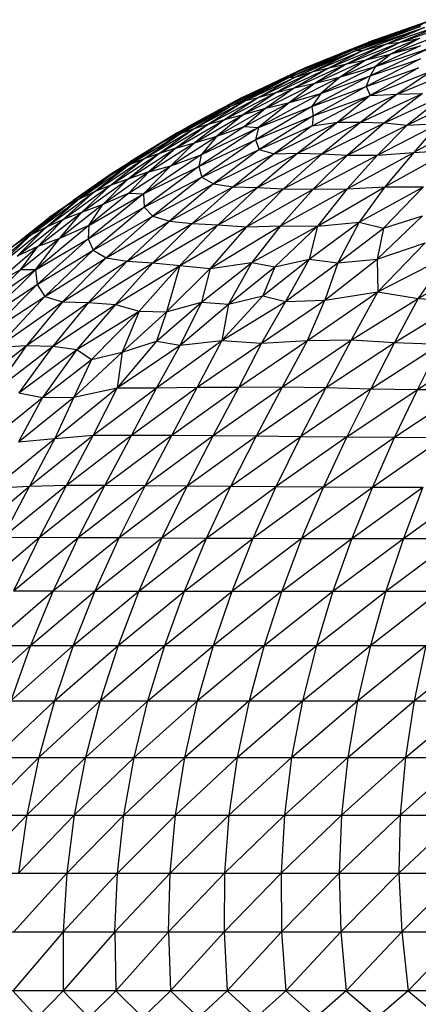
# Paper-space layout '_Izquierda' of a CAD drawing. Header units: millimetres. Extents: x -200 to 200, y -209 to 424.
# Tile 17 of 31: x -74 to -50, y 83 to 143. Entities that reach past the tile are written whole.
import ezdxf

# ---------------------------------------------------------------- set-up
doc = ezdxf.new("R2010")
doc.units = ezdxf.units.MM

psp = doc.layouts.new('_Izquierda')

# ---------------------------------------------------------------- linework, layer by layer
at = {"color": 7, "linetype": 'Continuous', "lineweight": 25}
for p, q in [((-49.625, 142.435), (-53.594, 140.945)), ((-49.528, 142.561), (-53.523, 141.104)), ((-53.523, 141.104), (-49.625, 142.435)), ((-53.214, 141.297), (-49.239, 142.707)), ((-49.528, 142.561), (-53.214, 141.297)), ((-52.797, 141.481), (-48.855, 142.845)), ((-49.239, 142.707), (-52.797, 141.481)), ((-51.684, 141.372), (-48.053, 142.636)), ((-48.053, 142.636), (-50.855, 141.486)), ((-50.855, 141.486), (-47.721, 142.573)), ((-53.594, 140.945), (-49.388, 142.372)), ((-49.388, 142.372), (-53.079, 140.984)), ((-49.388, 142.372), (-51.684, 141.372)), ((-51.409, 140.775), (-48.075, 142.075)), ((-57.233, 139.616), (-53.214, 141.297)), ((-56.679, 139.899), (-52.797, 141.481)), ((-53.214, 141.297), (-56.679, 139.899)), ((-55.193, 139.922), (-51.684, 141.372)), ((-54.106, 140.168), (-50.855, 141.486)), ((-51.684, 141.372), (-54.106, 140.168)), ((-53.523, 141.104), (-53.214, 141.297)), ((-53.214, 141.297), (-52.797, 141.481)), ((-53.079, 140.984), (-51.684, 141.372)), ((-52.927, 140.409), (-49.66, 141.713)), ((-50.855, 141.486), (-52.927, 140.409)), ((-49.624, 141.252), (-52.363, 140.001)), ((-51.684, 141.372), (-50.855, 141.486)), ((-49.66, 141.713), (-51.409, 140.775)), ((-51.409, 140.775), (-49.624, 141.252)), ((-50.855, 141.486), (-49.66, 141.713)), ((-53.523, 141.104), (-57.585, 139.355)), ((-57.585, 139.355), (-53.594, 140.945)), ((-53.594, 140.945), (-57.254, 139.356)), ((-53.523, 141.104), (-57.233, 139.616)), ((-56.164, 139.696), (-53.079, 140.984)), ((-53.594, 140.945), (-56.164, 139.696)), ((-53.079, 140.984), (-55.193, 139.922)), ((-54.505, 139.366), (-51.409, 140.775)), ((-53.523, 141.104), (-53.594, 140.945)), ((-53.594, 140.945), (-53.079, 140.984)), ((-52.927, 140.409), (-51.409, 140.775)), ((-49.024, 141.137), (-52.693, 139.426)), ((-52.363, 140.001), (-49.024, 141.137)), ((-51.409, 140.775), (-52.363, 140.001)), ((-57.295, 138.695), (-54.106, 140.168)), ((-56.044, 138.984), (-52.927, 140.409)), ((-54.106, 140.168), (-56.044, 138.984)), ((-55.193, 139.922), (-54.106, 140.168)), ((-52.927, 140.409), (-54.505, 139.366)), ((-54.106, 140.168), (-52.927, 140.409)), ((-49.631, 140.458), (-52.928, 138.79)), ((-52.693, 139.426), (-49.631, 140.458)), ((-61.414, 137.577), (-57.233, 139.616)), ((-60.552, 138.071), (-56.679, 139.899)), ((-57.233, 139.616), (-60.552, 138.071)), ((-56.679, 139.899), (-59.935, 138.363)), ((-59.437, 138.136), (-56.164, 139.696)), ((-58.405, 138.421), (-55.193, 139.922)), ((-56.164, 139.696), (-58.405, 138.421)), ((-57.585, 139.355), (-57.233, 139.616)), ((-55.193, 139.922), (-57.295, 138.695)), ((-57.254, 139.356), (-56.164, 139.696)), ((-57.233, 139.616), (-56.679, 139.899)), ((-52.693, 139.426), (-56.23, 137.577)), ((-56.164, 139.696), (-55.193, 139.922)), ((-52.363, 140.001), (-55.696, 138.357)), ((-55.696, 138.357), (-52.693, 139.426)), ((-54.505, 139.366), (-52.363, 140.001)), ((-52.928, 138.79), (-49.75, 139.915)), ((-52.693, 139.426), (-52.928, 138.79)), ((-49.75, 139.915), (-52.696, 138.233)), ((-52.696, 138.233), (-48.88, 139.748)), ((-52.363, 140.001), (-52.693, 139.426)), ((-51.039, 138.314), (-47.306, 139.871)), ((-48.88, 139.748), (-51.039, 138.314)), ((-57.585, 139.355), (-61.414, 137.577)), ((-61.241, 137.551), (-57.585, 139.355)), ((-60.246, 137.925), (-57.254, 139.356)), ((-57.585, 139.355), (-60.246, 137.925)), ((-57.254, 139.356), (-59.437, 138.136)), ((-59.028, 137.475), (-56.044, 138.984)), ((-57.595, 137.808), (-54.505, 139.366)), ((-56.044, 138.984), (-57.595, 137.808)), ((-57.585, 139.355), (-57.254, 139.356)), ((-57.295, 138.695), (-56.044, 138.984)), ((-56.044, 138.984), (-54.505, 139.366)), ((-54.505, 139.366), (-55.696, 138.357)), ((-61.535, 136.775), (-58.405, 138.421)), ((-60.552, 138.071), (-59.935, 138.363)), ((-60.388, 137.092), (-57.295, 138.695)), ((-58.405, 138.421), (-60.388, 137.092)), ((-55.696, 138.357), (-59.475, 136.3)), ((-59.437, 138.136), (-58.405, 138.421)), ((-57.295, 138.695), (-59.028, 137.475)), ((-58.405, 138.421), (-57.295, 138.695)), ((-57.595, 137.808), (-55.696, 138.357)), ((-56.23, 137.577), (-52.928, 138.79)), ((-55.696, 138.357), (-56.23, 137.577)), ((-56.219, 136.397), (-52.696, 138.233)), ((-52.928, 138.79), (-56.163, 137.008)), ((-56.163, 137.008), (-52.696, 138.233)), ((-54.668, 136.618), (-51.039, 138.314)), ((-52.696, 138.233), (-54.668, 136.618)), ((-53.249, 136.624), (-49.502, 138.353)), ((-51.039, 138.314), (-53.249, 136.624)), ((-52.928, 138.79), (-52.696, 138.233)), ((-52.696, 138.233), (-51.039, 138.314)), ((-49.502, 138.353), (-51.813, 136.577)), ((-51.813, 136.577), (-48.101, 138.304)), ((-51.039, 138.314), (-49.502, 138.353)), ((-48.101, 138.304), (-50.435, 136.444)), ((-64.441, 135.966), (-60.552, 138.071)), ((-60.552, 138.071), (-63.633, 136.406)), ((-63.453, 136.196), (-60.246, 137.925)), ((-62.518, 136.502), (-59.437, 138.136)), ((-60.246, 137.925), (-62.518, 136.502)), ((-59.437, 138.136), (-61.535, 136.775)), ((-61.414, 137.577), (-60.552, 138.071)), ((-60.246, 137.925), (-61.241, 137.551)), ((-60.342, 136.36), (-57.595, 137.808)), ((-60.246, 137.925), (-59.437, 138.136)), ((-57.595, 137.808), (-59.475, 136.3)), ((-59.028, 137.475), (-57.595, 137.808)), ((-50.435, 136.444), (-47.239, 138.006)), ((-65.536, 135.272), (-61.414, 137.577)), ((-61.414, 137.577), (-64.441, 135.966)), ((-64.248, 135.918), (-61.414, 137.577)), ((-64.248, 135.918), (-61.241, 137.551)), ((-63.453, 136.196), (-61.241, 137.551)), ((-63.37, 135.363), (-60.388, 137.092)), ((-62.012, 135.772), (-59.028, 137.475)), ((-60.388, 137.092), (-62.012, 135.772)), ((-61.535, 136.775), (-60.388, 137.092)), ((-61.241, 137.551), (-61.414, 137.577)), ((-60.388, 137.092), (-59.028, 137.475)), ((-59.028, 137.475), (-60.342, 136.36)), ((-56.23, 137.577), (-59.66, 135.537)), ((-59.475, 136.3), (-56.23, 137.577)), ((-56.23, 137.577), (-56.163, 137.008)), ((-65.558, 134.703), (-62.518, 136.502)), ((-64.518, 135.035), (-61.535, 136.775)), ((-62.518, 136.502), (-64.518, 135.035)), ((-62.518, 136.502), (-63.453, 136.196)), ((-61.535, 136.775), (-63.37, 135.363)), ((-62.518, 136.502), (-61.535, 136.775)), ((-59.66, 135.537), (-56.163, 137.008)), ((-56.163, 137.008), (-59.447, 134.952)), ((-58.534, 134.698), (-54.668, 136.618)), ((-57.087, 134.727), (-53.249, 136.624)), ((-54.668, 136.618), (-57.087, 134.727)), ((-56.163, 137.008), (-56.219, 136.397)), ((-56.219, 136.397), (-54.668, 136.618)), ((-53.249, 136.624), (-55.613, 134.692)), ((-55.613, 134.692), (-51.813, 136.577)), ((-54.668, 136.618), (-53.249, 136.624)), ((-51.813, 136.577), (-54.069, 134.617)), ((-54.069, 134.617), (-50.435, 136.444)), ((-53.249, 136.624), (-51.813, 136.577)), ((-52.253, 134.611), (-48.517, 136.545)), ((-50.435, 136.444), (-52.253, 134.611)), ((-51.813, 136.577), (-50.435, 136.444)), ((-50.435, 136.444), (-48.517, 136.545)), ((-45.92, 136.994), (-50.034, 134.784)), ((-48.517, 136.545), (-50.034, 134.784)), ((-68.477, 133.465), (-64.441, 135.966)), ((-67.406, 133.979), (-64.248, 135.918)), ((-64.441, 135.966), (-67.266, 134.226)), ((-66.469, 134.388), (-63.453, 136.196)), ((-66.469, 134.388), (-64.248, 135.918)), ((-65.558, 134.703), (-63.453, 136.196)), ((-65.536, 135.272), (-64.441, 135.966)), ((-64.248, 135.918), (-65.536, 135.272)), ((-64.441, 135.966), (-63.633, 136.406)), ((-63.453, 136.196), (-64.248, 135.918)), ((-59.475, 136.3), (-63.107, 133.92)), ((-60.342, 136.36), (-62.962, 134.638)), ((-62.962, 134.638), (-59.475, 136.3)), ((-62.012, 135.772), (-60.342, 136.36)), ((-60.342, 136.36), (-59.475, 136.3)), ((-59.475, 136.3), (-59.66, 135.537)), ((-59.447, 134.952), (-56.219, 136.397)), ((-56.219, 136.397), (-58.534, 134.698)), ((-68.552, 133.347), (-65.536, 135.272)), ((-65.536, 135.272), (-68.477, 133.465)), ((-67.406, 133.979), (-65.536, 135.272)), ((-66.163, 133.592), (-63.37, 135.363)), ((-64.827, 133.964), (-62.012, 135.772)), ((-63.37, 135.363), (-64.827, 133.964)), ((-64.518, 135.035), (-63.37, 135.363)), ((-63.37, 135.363), (-62.012, 135.772)), ((-63.107, 133.92), (-59.66, 135.537)), ((-62.012, 135.772), (-62.962, 134.638)), ((-59.66, 135.537), (-62.929, 133.273)), ((-59.66, 135.537), (-59.447, 134.952)), ((-68.506, 132.77), (-65.558, 134.703)), ((-67.434, 133.148), (-64.518, 135.035)), ((-67.434, 133.148), (-65.558, 134.703)), ((-62.962, 134.638), (-66.471, 132.255)), ((-65.558, 134.703), (-66.469, 134.388)), ((-64.518, 135.035), (-66.163, 133.592)), ((-64.518, 135.035), (-65.558, 134.703)), ((-64.827, 133.964), (-62.962, 134.638)), ((-62.962, 134.638), (-63.107, 133.92)), ((-62.929, 133.273), (-59.447, 134.952)), ((-59.447, 134.952), (-62.224, 132.863)), ((-62.224, 132.863), (-58.534, 134.698)), ((-61.023, 132.696), (-57.087, 134.727)), ((-58.534, 134.698), (-61.023, 132.696)), ((-57.087, 134.727), (-59.544, 132.641)), ((-59.544, 132.641), (-55.613, 134.692)), ((-59.447, 134.952), (-58.534, 134.698)), ((-58.534, 134.698), (-57.087, 134.727)), ((-55.613, 134.692), (-57.957, 132.571)), ((-57.087, 134.727), (-55.613, 134.692)), ((-55.613, 134.692), (-54.069, 134.617)), ((-54.093, 132.574), (-50.034, 134.784)), ((-52.253, 134.611), (-50.034, 134.784)), ((-51.791, 132.695), (-47.822, 134.899)), ((-50.034, 134.784), (-51.791, 132.695)), ((-50.034, 134.784), (-47.822, 134.899)), ((-69.486, 132.379), (-66.469, 134.388)), ((-68.506, 132.77), (-66.469, 134.388)), ((-68.477, 133.465), (-67.266, 134.226)), ((-66.469, 134.388), (-67.406, 133.979)), ((-57.957, 132.571), (-54.069, 134.617)), ((-54.069, 134.617), (-56.161, 132.54)), ((-56.161, 132.54), (-52.253, 134.611)), ((-52.253, 134.611), (-54.093, 132.574)), ((-54.069, 134.617), (-52.253, 134.611)), ((-72.226, 130.823), (-68.477, 133.465)), ((-71.258, 131.483), (-68.477, 133.465)), ((-68.477, 133.465), (-70.759, 131.862)), ((-70.48, 131.892), (-67.406, 133.979)), ((-69.486, 132.379), (-67.406, 133.979)), ((-66.163, 133.592), (-68.957, 131.618)), ((-67.406, 133.979), (-68.552, 133.347)), ((-68.552, 133.347), (-68.477, 133.465)), ((-66.163, 133.592), (-67.434, 133.148)), ((-67.378, 132.295), (-64.827, 133.964)), ((-66.163, 133.592), (-67.378, 132.295)), ((-64.827, 133.964), (-66.471, 132.255)), ((-66.471, 132.255), (-63.107, 133.92)), ((-63.107, 133.92), (-66.445, 131.455)), ((-66.163, 133.592), (-64.827, 133.964)), ((-63.107, 133.92), (-62.929, 133.273)), ((-71.258, 131.483), (-68.552, 133.347)), ((-70.48, 131.892), (-68.552, 133.347)), ((-70.249, 131.132), (-67.434, 133.148)), ((-68.957, 131.618), (-67.434, 133.148)), ((-67.434, 133.148), (-68.506, 132.77)), ((-66.445, 131.455), (-62.929, 133.273)), ((-62.929, 133.273), (-65.917, 130.907)), ((-65.917, 130.907), (-62.224, 132.863)), ((-62.224, 132.863), (-64.903, 130.604)), ((-62.929, 133.273), (-62.224, 132.863)), ((-62.224, 132.863), (-61.023, 132.696)), ((-72.419, 130.226), (-69.486, 132.379)), ((-71.371, 130.7), (-68.506, 132.77)), ((-71.371, 130.7), (-69.486, 132.379)), ((-69.486, 132.379), (-70.48, 131.892)), ((-70.249, 131.132), (-68.506, 132.77)), ((-66.471, 132.255), (-69.846, 129.532)), ((-67.378, 132.295), (-69.801, 130.329)), ((-69.801, 130.329), (-66.471, 132.255)), ((-68.506, 132.77), (-69.486, 132.379)), ((-67.378, 132.295), (-68.957, 131.618)), ((-67.378, 132.295), (-66.471, 132.255)), ((-66.471, 132.255), (-66.445, 131.455)), ((-64.903, 130.604), (-61.023, 132.696)), ((-61.023, 132.696), (-63.519, 130.47)), ((-63.519, 130.47), (-59.544, 132.641)), ((-59.544, 132.641), (-61.942, 130.371)), ((-61.942, 130.371), (-57.957, 132.571)), ((-61.023, 132.696), (-59.544, 132.641)), ((-57.957, 132.571), (-60.22, 130.267)), ((-60.22, 130.267), (-56.161, 132.54)), ((-59.544, 132.641), (-57.957, 132.571)), ((-58.15, 130.318), (-54.093, 132.574)), ((-56.161, 132.54), (-58.15, 130.318)), ((-57.957, 132.571), (-56.161, 132.54)), ((-56.161, 132.54), (-54.093, 132.574)), ((-55.894, 130.302), (-51.791, 132.695)), ((-54.093, 132.574), (-55.894, 130.302)), ((-54.093, 132.574), (-51.791, 132.695)), ((-51.791, 132.695), (-53.36, 130.539)), ((-53.36, 130.539), (-49.454, 132.681)), ((-49.454, 132.681), (-51.886, 130.175)), ((-51.791, 132.695), (-49.454, 132.681)), ((-73.346, 129.758), (-70.48, 131.892)), ((-72.419, 130.226), (-70.48, 131.892)), ((-72.226, 130.823), (-70.759, 131.862)), ((-70.48, 131.892), (-71.258, 131.483)), ((-74.276, 129.177), (-71.258, 131.483)), ((-73.346, 129.758), (-71.258, 131.483)), ((-72.901, 129.071), (-70.249, 131.132)), ((-71.258, 131.483), (-72.226, 130.823)), ((-68.957, 131.618), (-71.588, 129.547)), ((-71.588, 129.547), (-70.249, 131.132)), ((-70.249, 131.132), (-71.371, 130.7)), ((-68.957, 131.618), (-70.249, 131.132)), ((-69.846, 129.532), (-66.445, 131.455)), ((-69.801, 130.329), (-68.957, 131.618)), ((-66.445, 131.455), (-69.539, 128.83)), ((-66.445, 131.455), (-65.917, 130.907)), ((-75.471, 128.255), (-72.226, 130.823)), ((-74.276, 129.177), (-72.226, 130.823)), ((-74.166, 128.476), (-71.371, 130.7)), ((-72.901, 129.071), (-71.371, 130.7)), ((-71.371, 130.7), (-72.419, 130.226)), ((-69.539, 128.83), (-65.917, 130.907)), ((-65.917, 130.907), (-68.743, 128.38)), ((-68.743, 128.38), (-64.903, 130.604)), ((-64.903, 130.604), (-67.474, 128.178)), ((-67.474, 128.178), (-63.519, 130.47)), ((-65.917, 130.907), (-64.903, 130.604)), ((-63.519, 130.47), (-65.906, 128.079)), ((-64.903, 130.604), (-63.519, 130.47)), ((-63.519, 130.47), (-61.942, 130.371)), ((-56.398, 128.286), (-53.36, 130.539)), ((-55.894, 130.302), (-53.36, 130.539)), ((-53.36, 130.539), (-54.656, 128.072)), ((-53.36, 130.539), (-51.886, 130.175)), ((-52.27, 128.292), (-49.51, 130.931)), ((-51.886, 130.175), (-49.51, 130.931)), ((-75.232, 127.954), (-72.419, 130.226)), ((-74.166, 128.476), (-72.419, 130.226)), ((-72.419, 130.226), (-73.346, 129.758)), ((-69.801, 130.329), (-73.042, 127.652)), ((-69.801, 130.329), (-71.588, 129.547)), ((-69.801, 130.329), (-69.846, 129.532)), ((-65.906, 128.079), (-61.942, 130.371)), ((-61.942, 130.371), (-64.26, 127.903)), ((-64.26, 127.903), (-60.22, 130.267)), ((-62.415, 127.727), (-58.15, 130.318)), ((-60.22, 130.267), (-62.415, 127.727)), ((-61.942, 130.371), (-60.22, 130.267)), ((-60.22, 130.267), (-58.15, 130.318)), ((-58.15, 130.318), (-59.89, 128.091)), ((-59.89, 128.091), (-55.894, 130.302)), ((-58.496, 127.832), (-55.894, 130.302)), ((-58.15, 130.318), (-55.894, 130.302)), ((-55.894, 130.302), (-56.398, 128.286)), ((-54.656, 128.072), (-51.886, 130.175)), ((-51.886, 130.175), (-52.27, 128.292)), ((-76.19, 127.417), (-73.346, 129.758)), ((-75.232, 127.954), (-73.346, 129.758)), ((-73.346, 129.758), (-74.276, 129.177)), ((-71.588, 129.547), (-73.969, 127.653)), ((-73.042, 127.652), (-71.588, 129.547)), ((-73.042, 127.652), (-69.846, 129.532)), ((-69.846, 129.532), (-72.956, 126.747)), ((-71.588, 129.547), (-72.901, 129.071)), ((-69.846, 129.532), (-69.539, 128.83)), ((-52.27, 128.292), (-49.345, 129.279)), ((-49.345, 129.279), (-52.233, 126.302)), ((-75.553, 126.782), (-72.901, 129.071)), ((-72.901, 129.071), (-74.166, 128.476)), ((-73.969, 127.653), (-72.901, 129.071)), ((-72.956, 126.747), (-69.539, 128.83)), ((-69.539, 128.83), (-72.49, 126.026)), ((-69.539, 128.83), (-68.743, 128.38)), ((-72.49, 126.026), (-68.743, 128.38)), ((-68.743, 128.38), (-71.411, 125.697)), ((-71.411, 125.697), (-67.474, 128.178)), ((-67.474, 128.178), (-69.822, 125.653)), ((-69.822, 125.653), (-65.906, 128.079)), ((-68.743, 128.38), (-67.474, 128.178)), ((-65.906, 128.079), (-68.187, 125.538)), ((-67.474, 128.178), (-65.906, 128.079)), ((-65.906, 128.079), (-64.26, 127.903)), ((-62.948, 125.688), (-59.89, 128.091)), ((-62.415, 127.727), (-59.89, 128.091)), ((-59.89, 128.091), (-61.304, 125.567)), ((-59.89, 128.091), (-58.496, 127.832)), ((-59.23, 126.058), (-56.398, 128.286)), ((-58.496, 127.832), (-56.398, 128.286)), ((-56.398, 128.286), (-57.832, 125.715)), ((-57.832, 125.715), (-54.656, 128.072)), ((-56.398, 128.286), (-54.656, 128.072)), ((-55.449, 125.792), (-52.27, 128.292)), ((-54.656, 128.072), (-55.449, 125.792)), ((-54.656, 128.072), (-52.27, 128.292)), ((-52.27, 128.292), (-52.233, 126.302)), ((-52.233, 126.302), (-47.965, 128.508)), ((-47.965, 128.508), (-49.772, 125.907)), ((-49.772, 125.907), (-45.776, 128.211)), ((-76.147, 125.504), (-73.969, 127.653)), ((-73.042, 127.652), (-76.147, 125.504)), ((-73.042, 127.652), (-76.105, 124.665)), ((-73.969, 127.653), (-75.553, 126.782)), ((-73.042, 127.652), (-73.969, 127.653)), ((-73.042, 127.652), (-72.956, 126.747)), ((-68.187, 125.538), (-64.26, 127.903)), ((-64.26, 127.903), (-66.734, 125.128)), ((-64.26, 127.903), (-65.08, 125.091)), ((-65.08, 125.091), (-62.415, 127.727)), ((-64.26, 127.903), (-62.415, 127.727)), ((-62.415, 127.727), (-62.948, 125.688)), ((-61.304, 125.567), (-58.496, 127.832)), ((-58.496, 127.832), (-59.23, 126.058)), ((-76.105, 124.665), (-72.956, 126.747)), ((-72.956, 126.747), (-75.902, 123.782)), ((-72.956, 126.747), (-72.49, 126.026)), ((-56.512, 123.359), (-52.233, 126.302)), ((-55.449, 125.792), (-52.233, 126.302)), ((-53.822, 123.399), (-52.233, 126.302)), ((-52.233, 126.302), (-49.772, 125.907)), ((-75.902, 123.782), (-72.49, 126.026)), ((-72.49, 126.026), (-75.36, 122.949)), ((-75.36, 122.949), (-71.411, 125.697)), ((-71.411, 125.697), (-73.606, 123.05)), ((-73.606, 123.05), (-69.822, 125.653)), ((-72.49, 126.026), (-71.411, 125.697)), ((-69.822, 125.653), (-71.997, 123)), ((-71.411, 125.697), (-69.822, 125.653)), ((-69.822, 125.653), (-68.187, 125.538)), ((-65.682, 123.315), (-62.948, 125.688)), ((-65.08, 125.091), (-62.948, 125.688)), ((-62.948, 125.688), (-64.259, 123.058)), ((-62.948, 125.688), (-61.304, 125.567)), ((-61.719, 123.342), (-59.23, 126.058)), ((-61.719, 123.342), (-57.832, 125.715)), ((-61.304, 125.567), (-59.23, 126.058)), ((-59.307, 123.188), (-55.449, 125.792)), ((-57.832, 125.715), (-59.307, 123.188)), ((-59.23, 126.058), (-57.832, 125.715)), ((-57.832, 125.715), (-55.449, 125.792)), ((-56.512, 123.359), (-55.449, 125.792)), ((-53.822, 123.399), (-49.772, 125.907)), ((-49.772, 125.907), (-51.203, 123.225)), ((-51.203, 123.225), (-47.146, 125.732)), ((-49.772, 125.907), (-47.146, 125.732)), ((-71.997, 123), (-68.187, 125.538)), ((-68.187, 125.538), (-70.531, 122.803)), ((-70.531, 122.803), (-66.734, 125.128)), ((-66.734, 125.128), (-69.648, 122.191)), ((-68.187, 125.538), (-66.734, 125.128)), ((-66.734, 125.128), (-67.776, 122.633)), ((-67.776, 122.633), (-65.08, 125.091)), ((-66.734, 125.128), (-65.08, 125.091)), ((-65.08, 125.091), (-65.682, 123.315)), ((-64.259, 123.058), (-61.304, 125.567)), ((-61.304, 125.567), (-61.719, 123.342)), ((-65.682, 123.315), (-68.075, 120.482)), ((-67.776, 122.633), (-65.682, 123.315)), ((-65.691, 120.467), (-61.719, 123.342)), ((-65.682, 123.315), (-64.259, 123.058)), ((-64.259, 123.058), (-61.719, 123.342)), ((-61.719, 123.342), (-63.224, 120.522)), ((-61.719, 123.342), (-59.307, 123.188)), ((-60.673, 120.509), (-56.512, 123.359)), ((-59.307, 123.188), (-56.512, 123.359)), ((-58.028, 120.536), (-53.822, 123.399)), ((-58.028, 120.536), (-56.512, 123.359)), ((-56.512, 123.359), (-53.822, 123.399)), ((-55.37, 120.5), (-53.822, 123.399)), ((-53.822, 123.399), (-51.203, 123.225)), ((-77.049, 120.268), (-73.606, 123.05)), ((-73.606, 123.05), (-75.56, 120.278)), ((-75.56, 120.278), (-71.997, 123)), ((-75.36, 122.949), (-73.606, 123.05)), ((-71.997, 123), (-74.057, 120.161)), ((-74.057, 120.161), (-70.531, 122.803)), ((-73.606, 123.05), (-71.997, 123)), ((-70.531, 122.803), (-72.622, 119.886)), ((-71.997, 123), (-70.531, 122.803)), ((-70.531, 122.803), (-69.648, 122.191)), ((-68.075, 120.482), (-64.259, 123.058)), ((-64.259, 123.058), (-65.691, 120.467)), ((-63.224, 120.522), (-59.307, 123.188)), ((-59.307, 123.188), (-60.673, 120.509)), ((-55.37, 120.5), (-51.203, 123.225)), ((-51.203, 123.225), (-52.65, 120.418)), ((-52.65, 120.418), (-48.442, 123.136)), ((-51.203, 123.225), (-48.442, 123.136)), ((-48.442, 123.136), (-49.814, 120.376)), ((-49.814, 120.376), (-45.557, 123.122)), ((-72.622, 119.886), (-69.648, 122.191)), ((-70.72, 119.9), (-67.776, 122.633)), ((-69.648, 122.191), (-70.72, 119.9)), ((-69.648, 122.191), (-67.776, 122.633)), ((-67.776, 122.633), (-68.075, 120.482)), ((-71.869, 117.4), (-68.075, 120.482)), ((-70.72, 119.9), (-68.075, 120.482)), ((-68.075, 120.482), (-69.54, 117.596)), ((-69.54, 117.596), (-65.691, 120.467)), ((-68.075, 120.482), (-65.691, 120.467)), ((-67.205, 117.605), (-63.224, 120.522)), ((-65.691, 120.467), (-67.205, 117.605)), ((-65.691, 120.467), (-63.224, 120.522)), ((-63.224, 120.522), (-64.766, 117.606)), ((-64.766, 117.606), (-60.673, 120.509)), ((-63.224, 120.522), (-60.673, 120.509)), ((-62.234, 117.584), (-58.028, 120.536)), ((-60.673, 120.509), (-62.234, 117.584)), ((-60.673, 120.509), (-58.028, 120.536)), ((-59.615, 117.563), (-58.028, 120.536)), ((-59.615, 117.563), (-55.37, 120.5)), ((-58.028, 120.536), (-55.37, 120.5)), ((-56.914, 117.526), (-55.37, 120.5)), ((-52.65, 120.418), (-56.914, 117.526)), ((-55.37, 120.5), (-52.65, 120.418)), ((-52.65, 120.418), (-54.115, 117.488)), ((-54.115, 117.488), (-49.814, 120.376)), ((-52.65, 120.418), (-49.814, 120.376)), ((-49.814, 120.376), (-51.211, 117.469)), ((-51.211, 117.469), (-46.879, 120.365)), ((-49.814, 120.376), (-46.879, 120.365)), ((-75.912, 117.239), (-72.622, 119.886)), ((-74.086, 117.202), (-70.72, 119.9)), ((-72.622, 119.886), (-74.086, 117.202)), ((-74.057, 120.161), (-72.622, 119.886)), ((-72.622, 119.886), (-70.72, 119.9)), ((-70.72, 119.9), (-71.869, 117.4)), ((-75.574, 114.387), (-71.869, 117.4)), ((-74.086, 117.202), (-71.869, 117.4)), ((-73.411, 114.494), (-69.54, 117.596)), ((-71.869, 117.4), (-73.411, 114.494)), ((-71.869, 117.4), (-69.54, 117.596)), ((-71.157, 114.561), (-67.205, 117.605)), ((-69.54, 117.596), (-71.157, 114.561)), ((-69.54, 117.596), (-67.205, 117.605)), ((-68.824, 114.559), (-64.766, 117.606)), ((-67.205, 117.605), (-68.824, 114.559)), ((-67.205, 117.605), (-64.766, 117.606)), ((-64.766, 117.606), (-66.383, 114.54)), ((-66.383, 114.54), (-62.234, 117.584)), ((-64.766, 117.606), (-62.234, 117.584)), ((-62.234, 117.584), (-63.833, 114.514)), ((-63.833, 114.514), (-59.615, 117.563)), ((-62.234, 117.584), (-59.615, 117.563)), ((-61.174, 114.489), (-59.615, 117.563)), ((-61.174, 114.489), (-56.914, 117.526)), ((-59.615, 117.563), (-56.914, 117.526)), ((-58.407, 114.469), (-56.914, 117.526)), ((-54.115, 117.488), (-58.407, 114.469)), ((-56.914, 117.526), (-54.115, 117.488)), ((-54.115, 117.488), (-55.533, 114.454)), ((-55.533, 114.454), (-51.211, 117.469)), ((-54.115, 117.488), (-51.211, 117.469)), ((-51.211, 117.469), (-52.558, 114.446)), ((-52.558, 114.446), (-48.215, 117.461)), ((-51.211, 117.469), (-48.215, 117.461)), ((-77.191, 111.342), (-73.411, 114.494)), ((-75.574, 114.387), (-73.411, 114.494)), ((-75.054, 111.383), (-71.157, 114.561)), ((-73.411, 114.494), (-75.054, 111.383)), ((-73.411, 114.494), (-71.157, 114.561)), ((-71.157, 114.561), (-72.806, 111.397)), ((-72.806, 111.397), (-68.824, 114.559)), ((-71.157, 114.561), (-68.824, 114.559)), ((-68.824, 114.559), (-70.446, 111.387)), ((-70.446, 111.387), (-66.383, 114.54)), ((-68.824, 114.559), (-66.383, 114.54)), ((-66.383, 114.54), (-67.965, 111.369)), ((-67.965, 111.369), (-63.833, 114.514)), ((-66.383, 114.54), (-63.833, 114.514)), ((-63.833, 114.514), (-65.363, 111.351)), ((-65.363, 111.351), (-61.174, 114.489)), ((-63.833, 114.514), (-61.174, 114.489)), ((-62.641, 111.34), (-61.174, 114.489)), ((-62.641, 111.34), (-58.407, 114.469)), ((-61.174, 114.489), (-58.407, 114.469)), ((-59.804, 111.332), (-58.407, 114.469)), ((-55.533, 114.454), (-59.804, 111.332)), ((-58.407, 114.469), (-55.533, 114.454)), ((-55.533, 114.454), (-56.859, 111.328)), ((-56.859, 111.328), (-52.558, 114.446)), ((-55.533, 114.454), (-52.558, 114.446)), ((-52.558, 114.446), (-53.812, 111.327)), ((-53.812, 111.327), (-49.488, 114.443)), ((-52.558, 114.446), (-49.488, 114.443)), ((-49.488, 114.443), (-50.668, 111.326)), ((-50.668, 111.326), (-46.33, 114.441)), ((-76.658, 108.144), (-72.806, 111.397)), ((-75.054, 111.383), (-72.806, 111.397)), ((-72.806, 111.397), (-74.379, 108.143)), ((-74.379, 108.143), (-70.446, 111.387)), ((-72.806, 111.397), (-70.446, 111.387)), ((-70.446, 111.387), (-71.971, 108.135)), ((-71.971, 108.135), (-67.965, 111.369)), ((-70.446, 111.387), (-67.965, 111.369)), ((-67.965, 111.369), (-69.433, 108.126)), ((-69.433, 108.126), (-65.363, 111.351)), ((-67.965, 111.369), (-65.363, 111.351)), ((-65.363, 111.351), (-66.769, 108.12)), ((-66.769, 108.12), (-62.641, 111.34)), ((-65.363, 111.351), (-62.641, 111.34)), ((-63.983, 108.116), (-62.641, 111.34)), ((-63.983, 108.116), (-59.804, 111.332)), ((-62.641, 111.34), (-59.804, 111.332)), ((-61.081, 108.115), (-59.804, 111.332)), ((-56.859, 111.328), (-61.081, 108.115)), ((-59.804, 111.332), (-56.859, 111.328)), ((-56.859, 111.328), (-58.07, 108.114)), ((-58.07, 108.114), (-53.812, 111.327)), ((-56.859, 111.328), (-53.812, 111.327)), ((-53.812, 111.327), (-54.953, 108.114)), ((-54.953, 108.114), (-50.668, 111.326)), ((-53.812, 111.327), (-50.668, 111.326)), ((-50.668, 111.326), (-51.738, 108.113)), ((-51.738, 108.113), (-47.433, 111.325)), ((-50.668, 111.326), (-47.433, 111.325)), ((-75.808, 104.823), (-71.971, 108.135)), ((-74.379, 108.143), (-71.971, 108.135)), ((-71.971, 108.135), (-73.346, 104.821)), ((-73.346, 104.821), (-69.433, 108.126)), ((-71.971, 108.135), (-69.433, 108.126)), ((-69.433, 108.126), (-70.751, 104.819)), ((-70.751, 104.819), (-66.769, 108.12)), ((-69.433, 108.126), (-66.769, 108.12)), ((-66.769, 108.12), (-68.028, 104.817)), ((-68.028, 104.817), (-63.983, 108.116)), ((-66.769, 108.12), (-63.983, 108.116)), ((-65.182, 104.817), (-63.983, 108.116)), ((-65.182, 104.817), (-61.081, 108.115)), ((-63.983, 108.116), (-61.081, 108.115)), ((-62.219, 104.816), (-61.081, 108.115)), ((-58.07, 108.114), (-62.219, 104.816)), ((-61.081, 108.115), (-58.07, 108.114)), ((-59.143, 104.816), (-54.953, 108.114)), ((-58.07, 108.114), (-59.143, 104.816)), ((-58.07, 108.114), (-54.953, 108.114)), ((-54.953, 108.114), (-55.96, 104.816)), ((-55.96, 104.816), (-51.738, 108.113)), ((-54.953, 108.114), (-51.738, 108.113)), ((-52.677, 104.816), (-48.429, 108.113)), ((-51.738, 108.113), (-52.677, 104.816)), ((-51.738, 108.113), (-30.701, 108.113)), ((-77.061, 101.445), (-73.346, 104.821)), ((-75.808, 104.823), (-73.346, 104.821)), ((-73.346, 104.821), (-74.547, 101.444)), ((-74.547, 101.444), (-70.751, 104.819)), ((-73.346, 104.821), (-70.751, 104.819)), ((-70.751, 104.819), (-71.898, 101.444)), ((-71.898, 101.444), (-68.028, 104.817)), ((-70.751, 104.819), (-68.028, 104.817)), ((-69.119, 101.444), (-65.182, 104.817)), ((-68.028, 104.817), (-69.119, 101.444)), ((-68.028, 104.817), (-65.182, 104.817)), ((-66.216, 101.444), (-65.182, 104.817)), ((-66.216, 101.444), (-62.219, 104.816)), ((-65.182, 104.817), (-62.219, 104.816)), ((-59.143, 104.816), (-63.192, 101.444)), ((-63.192, 101.444), (-62.219, 104.816)), ((-62.219, 104.816), (-31.199, 104.816)), ((-60.055, 101.444), (-55.96, 104.816)), ((-59.143, 104.816), (-60.055, 101.444)), ((-56.809, 101.444), (-52.677, 104.816)), ((-55.96, 104.816), (-56.809, 101.444)), ((-53.461, 101.444), (-49.299, 104.816)), ((-52.677, 104.816), (-53.461, 101.444)), ((-50.016, 101.444), (-45.831, 104.816)), ((-49.299, 104.816), (-50.016, 101.444)), ((-75.553, 98.007), (-71.898, 101.444)), ((-74.547, 101.444), (-31.565, 101.444)), ((-72.851, 98.007), (-69.119, 101.444)), ((-71.898, 101.444), (-72.851, 98.007)), ((-70.017, 98.007), (-66.216, 101.444)), ((-69.119, 101.444), (-70.017, 98.007)), ((-67.057, 98.007), (-63.192, 101.444)), ((-67.057, 98.007), (-66.216, 101.444)), ((-60.055, 101.444), (-63.975, 98.007)), ((-63.975, 98.007), (-63.192, 101.444)), ((-60.777, 98.007), (-56.809, 101.444)), ((-60.055, 101.444), (-60.777, 98.007)), ((-57.469, 98.007), (-53.461, 101.444)), ((-56.809, 101.444), (-57.469, 98.007)), ((-54.058, 98.007), (-50.016, 101.444)), ((-53.461, 101.444), (-54.058, 98.007)), ((-50.548, 98.007), (-46.48, 101.444)), ((-50.016, 101.444), (-50.548, 98.007)), ((-80.541, 98.007), (-31.762, 98.007)), ((-76.343, 94.515), (-72.851, 98.007)), ((-73.587, 94.515), (-70.017, 98.007)), ((-72.851, 98.007), (-73.587, 94.515)), ((-70.698, 94.515), (-67.057, 98.007)), ((-70.017, 98.007), (-70.698, 94.515)), ((-67.68, 94.515), (-63.975, 98.007)), ((-67.68, 94.515), (-67.057, 98.007)), ((-60.777, 98.007), (-64.539, 94.515)), ((-64.539, 94.515), (-63.975, 98.007)), ((-61.281, 94.515), (-57.469, 98.007)), ((-60.777, 98.007), (-61.281, 94.515)), ((-57.912, 94.515), (-54.058, 98.007)), ((-57.469, 98.007), (-57.912, 94.515)), ((-54.437, 94.515), (-50.548, 98.007)), ((-54.058, 98.007), (-54.437, 94.515)), ((-50.864, 94.515), (-46.947, 98.007)), ((-50.548, 98.007), (-50.864, 94.515)), ((-81.435, 94.515), (-43.447, 94.515)), ((-76.905, 90.982), (-73.587, 94.515)), ((-74.092, 90.982), (-70.698, 94.515)), ((-73.587, 94.515), (-74.092, 90.982)), ((-71.145, 90.982), (-67.68, 94.515)), ((-70.698, 94.515), (-71.145, 90.982)), ((-68.067, 90.982), (-64.539, 94.515)), ((-68.067, 90.982), (-67.68, 94.515)), ((-61.281, 94.515), (-64.866, 90.982)), ((-64.866, 90.982), (-64.539, 94.515)), ((-61.546, 90.982), (-57.912, 94.515)), ((-61.281, 94.515), (-61.546, 90.982)), ((-58.114, 90.982), (-54.437, 94.515)), ((-57.912, 94.515), (-58.114, 90.982)), ((-54.575, 90.983), (-50.864, 94.515)), ((-54.437, 94.515), (-54.575, 90.983)), ((-50.938, 90.983), (-47.198, 94.515)), ((-50.864, 94.515), (-50.938, 90.983)), ((-84.482, 90.982), (-58.114, 90.982)), ((-74.368, 87.414), (-71.145, 90.982)), ((-71.36, 87.414), (-68.067, 90.982)), ((-71.145, 90.982), (-71.36, 87.414)), ((-68.22, 87.414), (-64.866, 90.982)), ((-68.22, 87.414), (-68.067, 90.982)), ((-61.546, 90.982), (-64.956, 87.414)), ((-64.956, 87.414), (-64.866, 90.982)), ((-61.572, 87.414), (-58.114, 90.982)), ((-61.546, 90.982), (-61.572, 87.414)), ((-58.114, 90.982), (-54.575, 90.983)), ((-58.114, 90.982), (-58.075, 87.414)), ((-58.075, 87.414), (-54.575, 90.983)), ((-54.575, 90.983), (-35.527, 90.983)), ((-54.575, 90.983), (-54.471, 87.414)), ((-54.471, 87.414), (-50.938, 90.983)), ((-50.938, 90.983), (-50.767, 87.414)), ((-50.767, 87.414), (-47.207, 90.983)), ((-93.108, 87.414), (-35.091, 87.414)), ((-71.36, 87.414), (-74.437, 83.821)), ((-68.22, 87.414), (-71.367, 83.821)), ((-71.36, 87.414), (-71.367, 83.821)), ((-68.22, 87.414), (-68.164, 83.821)), ((-64.956, 87.414), (-68.164, 83.821)), ((-64.956, 87.414), (-64.834, 83.821)), ((-61.572, 87.414), (-64.834, 83.821)), ((-61.572, 87.414), (-61.385, 83.821)), ((-58.075, 87.414), (-61.385, 83.821)), ((-58.075, 87.414), (-57.822, 83.821)), ((-54.471, 87.414), (-57.822, 83.821)), ((-54.471, 87.414), (-54.152, 83.821)), ((-50.767, 87.414), (-54.152, 83.821)), ((-50.767, 87.414), (-50.382, 83.821)), ((-46.97, 87.414), (-50.382, 83.821)), ((101.998, 83.821), (-102.006, 83.821)), ((-74.437, 83.821), (-72.943, 82.203)), ((-71.367, 83.821), (-72.943, 82.203)), ((-71.367, 83.821), (-69.798, 82.203)), ((-68.164, 83.821), (-69.798, 82.203)), ((-68.164, 83.821), (-66.525, 82.203)), ((-64.834, 83.821), (-66.525, 82.203)), ((-64.834, 83.821), (-63.13, 82.203)), ((-61.385, 83.821), (-63.13, 82.203)), ((-61.385, 83.821), (-59.619, 82.203)), ((-57.822, 83.821), (-59.619, 82.203)), ((-57.822, 83.821), (-55.998, 82.203)), ((-54.152, 83.821), (-55.998, 82.203)), ((-54.152, 83.821), (-52.274, 82.203)), ((-50.382, 83.821), (-52.274, 82.203)), ((-50.382, 83.821), (-48.454, 82.203))]:
    psp.add_line(p, q, dxfattribs=at)

doc.saveas('drawing.dxf')
